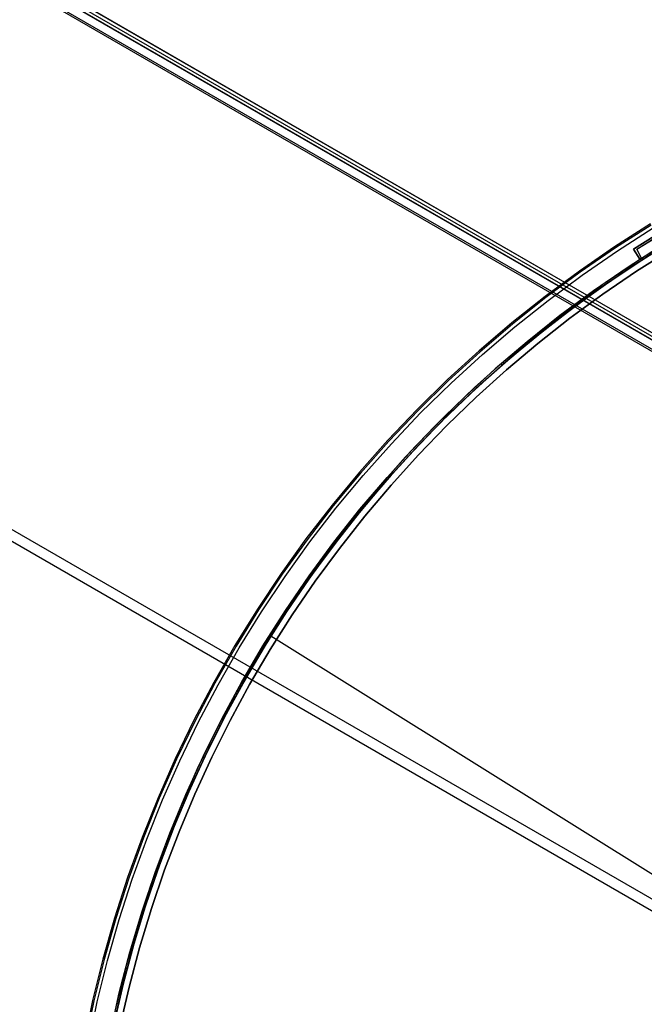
# Model space of a CAD drawing. Header units: millimetres. Extents: x 6239 to 7218, y -13987 to -13139.
# Tile 63 of 256: x 6570 to 6648, y -13424 to -13302. Entities that reach past the tile are written whole.
import ezdxf

# ---------------------------------------------------------------- set-up
doc = ezdxf.new("R2010")
doc.units = ezdxf.units.MM
doc.layers.add('color', color=7, linetype='Continuous')
doc.layers.add('luz', color=7, linetype='Continuous')

msp = doc.modelspace()

# ---------------------------------------------------------------- linework, layer by layer
at = {"color": 7, "true_color": 0xffffff}
for p, q in [((6299.93, -13139.65, 80.07), (6732.94, -13389.64, 80.07)), ((6300.13, -13139.31, 78.36), (6733.13, -13389.3, 78.36)), ((6300.13, -13139.31, 78.36), (6733.13, -13389.3, 78.36)), ((6733.15, -13389.28, 78.14), (6300.14, -13139.28, 78.14)), ((6732.25, -13390.83, 82.55), (6299.25, -13140.83, 82.55)), ((6299.73, -13139.99, 81.77), (6732.74, -13389.98, 81.77)), ((6299.73, -13139.99, 81.77), (6732.74, -13389.98, 81.77)), ((6299.75, -13139.96, 77.17), (6732.76, -13389.95, 77.17)), ((6299.75, -13139.96, 77.17), (6732.76, -13389.95, 77.17)), ((6732.14, -13391.02, 82.52), (6299.14, -13141.03, 82.52)), ((6732.14, -13391.02, 82.52), (6299.14, -13141.03, 82.52)), ((6269.79, -13191.85, 63.33), (6668.85, -13422.24, 63.33)), ((6269.17, -13192.92, 68.69), (6668.23, -13423.32, 68.69))]:
    msp.add_line(p, q, dxfattribs=at)
at = {"layer": 'color', "color": 254, "true_color": 0xcad1ee}
for p, q in [((6648.39, -13327, -11.46), (6643.94, -13329.84, -11.46)), ((6648.39, -13327, -35.8), (6643.94, -13329.84, -35.8)), ((6648.39, -13327, -35.8), (6643.94, -13329.84, -35.8)), ((6648.39, -13327, -11.46), (6643.94, -13329.84, -11.46)), ((6648.39, -13327, -23.63), (6643.94, -13329.84, -23.63)), ((6648.48, -13327.14, -10.91), (6644.03, -13329.98, -10.91)), ((6644.28, -13330.34, -10.54), (6648.71, -13327.51, -10.54)), ((6644.28, -13330.34, -10.54), (6648.71, -13327.51, -10.54)), ((6650.27, -13327.63, -34.1), (6646.27, -13330.13, -34.1)), ((6646.27, -13330.13, -30.6), (6650.27, -13327.63, -30.6)), ((6650.27, -13327.63, -34.1), (6646.27, -13330.13, -34.1)), ((6646.27, -13330.13, -32.35), (6650.27, -13327.63, -32.35)), ((6646.27, -13330.13, -30.6), (6650.27, -13327.63, -30.6)), ((6649.96, -13329.55, -35.8), (6645.6, -13332.34, -35.8)), ((6649.96, -13329.55, -35.8), (6645.6, -13332.34, -35.8)), ((6647.07, -13331.37, -34.1), (6651.04, -13328.9, -34.1)), ((6647.07, -13331.37, -34.1), (6651.04, -13328.9, -34.1)), ((6643.94, -13329.84, -11.46), (6639.59, -13332.83, -11.46)), ((6643.94, -13329.84, -35.8), (6639.59, -13332.83, -35.8)), ((6643.94, -13329.84, -35.8), (6639.59, -13332.83, -35.8)), ((6643.94, -13329.84, -11.46), (6639.59, -13332.83, -11.46)), ((6643.94, -13329.84, -23.63), (6639.59, -13332.83, -23.63)), ((6644.03, -13329.98, -10.91), (6639.69, -13332.97, -10.91)), ((6639.94, -13333.33, -10.54), (6644.28, -13330.34, -10.54)), ((6639.94, -13333.33, -10.54), (6644.28, -13330.34, -10.54)), ((6646.27, -13330.13, -34.1), (6646.27, -13330.13, -30.6)), ((6647.07, -13331.37, -30.6), (6646.27, -13330.13, -30.6)), ((6647.07, -13331.37, -34.1), (6646.27, -13330.13, -34.1)), ((6646.27, -13330.13, -32.35), (6647.07, -13331.37, -32.35)), ((6647.07, -13331.37, -34.1), (6646.27, -13330.13, -34.1)), ((6646.27, -13330.13, -34.1), (6646.27, -13330.13, -30.6)), ((6647.07, -13331.37, -30.6), (6646.27, -13330.13, -30.6)), ((6650.92, -13330.14, -11.27), (6646.65, -13332.84, -11.27)), ((6650.92, -13330.14, -30.6), (6646.65, -13332.84, -30.6)), ((6646.65, -13332.84, -20.93), (6650.92, -13330.14, -20.93)), ((6650.92, -13330.14, -30.6), (6646.65, -13332.84, -30.6)), ((6650.92, -13330.14, -11.27), (6646.65, -13332.84, -11.27)), ((6646.67, -13330.75, -34.1), (6646.67, -13330.75, -30.6)), ((6642.77, -13334.26, -30.6), (6647.07, -13331.37, -30.6)), ((6642.77, -13334.26, -33.2), (6647.07, -13331.37, -33.2)), ((6642.77, -13334.26, -30.6), (6647.07, -13331.37, -30.6)), ((6647.07, -13331.37, -30.6), (6647.07, -13331.37, -34.1)), ((6647.07, -13331.37, -30.6), (6647.07, -13331.37, -34.1)), ((6639.59, -13332.83, -11.46), (6635.34, -13335.97, -11.46)), ((6639.59, -13332.83, -35.8), (6635.34, -13335.97, -35.8)), ((6639.59, -13332.83, -35.8), (6635.34, -13335.97, -35.8)), ((6639.59, -13332.83, -11.46), (6635.34, -13335.97, -11.46)), ((6639.59, -13332.83, -23.63), (6635.34, -13335.97, -23.63)), ((6639.69, -13332.97, -10.91), (6635.44, -13336.11, -10.91)), ((6645.6, -13332.34, -35.8), (6641.33, -13335.27, -35.8)), ((6645.6, -13332.34, -35.8), (6641.33, -13335.27, -35.8)), ((6646.65, -13332.84, -11.27), (6642.48, -13335.69, -11.27)), ((6646.65, -13332.84, -30.6), (6642.48, -13335.69, -30.6)), ((6642.48, -13335.69, -20.93), (6646.65, -13332.84, -20.93)), ((6646.65, -13332.84, -30.6), (6642.48, -13335.69, -30.6)), ((6646.65, -13332.84, -11.27), (6642.48, -13335.69, -11.27)), ((6635.71, -13336.46, -10.54), (6639.94, -13333.33, -10.54)), ((6635.71, -13336.46, -10.54), (6639.94, -13333.33, -10.54)), ((6638.57, -13337.29, -30.6), (6642.77, -13334.26, -30.6)), ((6638.57, -13337.29, -33.2), (6642.77, -13334.26, -33.2)), ((6638.57, -13337.29, -30.6), (6642.77, -13334.26, -30.6)), ((6641.33, -13335.27, -35.8), (6637.17, -13338.35, -35.8)), ((6641.33, -13335.27, -35.8), (6637.17, -13338.35, -35.8)), ((6642.48, -13335.69, -11.27), (6638.4, -13338.67, -11.27)), ((6642.48, -13335.69, -30.6), (6638.4, -13338.67, -30.6)), ((6638.4, -13338.67, -20.93), (6642.48, -13335.69, -20.93)), ((6642.48, -13335.69, -30.6), (6638.4, -13338.67, -30.6)), ((6642.48, -13335.69, -11.27), (6638.4, -13338.67, -11.27)), ((6635.34, -13335.97, -11.46), (6631.21, -13339.26, -11.46)), ((6635.34, -13335.97, -35.8), (6631.21, -13339.26, -35.8)), ((6635.34, -13335.97, -35.8), (6631.21, -13339.26, -35.8)), ((6635.34, -13335.97, -11.46), (6631.21, -13339.26, -11.46)), ((6635.34, -13335.97, -23.63), (6631.21, -13339.26, -23.63)), ((6635.44, -13336.11, -10.91), (6631.31, -13339.39, -10.91)), ((6631.6, -13339.73, -10.54), (6635.71, -13336.46, -10.54)), ((6631.6, -13339.73, -10.54), (6635.71, -13336.46, -10.54)), ((6634.48, -13340.47, -30.6), (6638.57, -13337.29, -30.6)), ((6634.48, -13340.47, -33.2), (6638.57, -13337.29, -33.2)), ((6634.48, -13340.47, -30.6), (6638.57, -13337.29, -30.6)), ((6631.21, -13339.26, -11.46), (6627.19, -13342.69, -11.46)), ((6631.21, -13339.26, -35.8), (6627.19, -13342.69, -35.8)), ((6631.21, -13339.26, -35.8), (6627.19, -13342.69, -35.8)), ((6631.21, -13339.26, -11.46), (6627.19, -13342.69, -11.46)), ((6631.21, -13339.26, -23.63), (6627.19, -13342.69, -23.63)), ((6631.31, -13339.39, -10.91), (6627.3, -13342.81, -10.91)), ((6637.17, -13338.35, -35.8), (6633.12, -13341.58, -35.8)), ((6637.17, -13338.35, -35.8), (6633.12, -13341.58, -35.8)), ((6638.4, -13338.67, -11.27), (6634.43, -13341.79, -11.27)), ((6638.4, -13338.67, -30.6), (6634.43, -13341.79, -30.6)), ((6634.43, -13341.79, -20.93), (6638.4, -13338.67, -20.93)), ((6638.4, -13338.67, -30.6), (6634.43, -13341.79, -30.6)), ((6638.4, -13338.67, -11.27), (6634.43, -13341.79, -11.27)), ((6627.59, -13343.14, -10.54), (6631.6, -13339.73, -10.54)), ((6627.59, -13343.14, -10.54), (6631.6, -13339.73, -10.54)), ((6630.5, -13343.79, -30.6), (6634.48, -13340.47, -30.6)), ((6630.5, -13343.79, -33.2), (6634.48, -13340.47, -33.2)), ((6630.5, -13343.79, -30.6), (6634.48, -13340.47, -30.6)), ((6633.12, -13341.58, -35.8), (6629.18, -13344.94, -35.8)), ((6633.12, -13341.58, -35.8), (6629.18, -13344.94, -35.8)), ((6634.43, -13341.79, -11.27), (6630.57, -13345.05, -11.27)), ((6634.43, -13341.79, -30.6), (6630.57, -13345.05, -30.6)), ((6630.57, -13345.05, -20.93), (6634.43, -13341.79, -20.93)), ((6634.43, -13341.79, -30.6), (6630.57, -13345.05, -30.6)), ((6634.43, -13341.79, -11.27), (6630.57, -13345.05, -11.27)), ((6627.19, -13342.69, -11.46), (6623.29, -13346.25, -11.46)), ((6627.19, -13342.69, -35.8), (6623.29, -13346.25, -35.8)), ((6627.19, -13342.69, -35.8), (6623.29, -13346.25, -35.8)), ((6627.19, -13342.69, -11.46), (6623.29, -13346.25, -11.46)), ((6627.19, -13342.69, -23.63), (6623.29, -13346.25, -23.63)), ((6627.3, -13342.81, -10.91), (6623.41, -13346.37, -10.91)), ((6623.71, -13346.69, -10.54), (6627.59, -13343.14, -10.54)), ((6623.71, -13346.69, -10.54), (6627.59, -13343.14, -10.54)), ((6626.63, -13347.24, -30.6), (6630.5, -13343.79, -30.6)), ((6626.63, -13347.24, -33.2), (6630.5, -13343.79, -33.2)), ((6626.63, -13347.24, -30.6), (6630.5, -13343.79, -30.6)), ((6629.18, -13344.94, -35.8), (6625.36, -13348.43, -35.8)), ((6629.18, -13344.94, -35.8), (6625.36, -13348.43, -35.8)), ((6630.57, -13345.05, -11.27), (6626.82, -13348.43, -11.27)), ((6630.57, -13345.05, -30.6), (6626.82, -13348.43, -30.6)), ((6626.82, -13348.43, -20.93), (6630.57, -13345.05, -20.93)), ((6630.57, -13345.05, -30.6), (6626.82, -13348.43, -30.6)), ((6630.57, -13345.05, -11.27), (6626.82, -13348.43, -11.27)), ((6623.29, -13346.25, -11.46), (6619.52, -13349.95, -11.46)), ((6623.29, -13346.25, -35.8), (6619.52, -13349.95, -35.8)), ((6623.29, -13346.25, -35.8), (6619.52, -13349.95, -35.8)), ((6623.29, -13346.25, -11.46), (6619.52, -13349.95, -11.46)), ((6623.29, -13346.25, -23.63), (6619.52, -13349.95, -23.63)), ((6623.41, -13346.37, -10.91), (6619.64, -13350.07, -10.91)), ((6619.95, -13350.38, -10.54), (6623.71, -13346.69, -10.54)), ((6619.95, -13350.38, -10.54), (6623.71, -13346.69, -10.54)), ((6622.89, -13350.82, -30.6), (6626.63, -13347.24, -30.6)), ((6622.89, -13350.82, -33.2), (6626.63, -13347.24, -33.2)), ((6622.89, -13350.82, -30.6), (6626.63, -13347.24, -30.6)), ((6625.36, -13348.43, -35.8), (6621.66, -13352.06, -35.8)), ((6625.36, -13348.43, -35.8), (6621.66, -13352.06, -35.8)), ((6626.82, -13348.43, -11.27), (6623.19, -13351.94, -11.27)), ((6626.82, -13348.43, -30.6), (6623.19, -13351.94, -30.6)), ((6623.19, -13351.94, -20.93), (6626.82, -13348.43, -20.93)), ((6626.82, -13348.43, -30.6), (6623.19, -13351.94, -30.6)), ((6626.82, -13348.43, -11.27), (6623.19, -13351.94, -11.27)), ((6619.52, -13349.95, -11.46), (6615.88, -13353.77, -11.46)), ((6619.52, -13349.95, -35.8), (6615.88, -13353.77, -35.8)), ((6619.52, -13349.95, -35.8), (6615.88, -13353.77, -35.8)), ((6619.52, -13349.95, -11.46), (6615.88, -13353.77, -11.46)), ((6619.52, -13349.95, -23.63), (6615.88, -13353.77, -23.63)), ((6619.64, -13350.07, -10.91), (6616, -13353.89, -10.91)), ((6616.33, -13354.19, -10.54), (6619.95, -13350.38, -10.54)), ((6616.33, -13354.19, -10.54), (6619.95, -13350.38, -10.54)), ((6619.27, -13354.53, -30.6), (6622.89, -13350.82, -30.6)), ((6619.27, -13354.53, -33.2), (6622.89, -13350.82, -33.2)), ((6619.27, -13354.53, -30.6), (6622.89, -13350.82, -30.6)), ((6621.66, -13352.06, -35.8), (6618.09, -13355.81, -35.8)), ((6621.66, -13352.06, -35.8), (6618.09, -13355.81, -35.8)), ((6623.19, -13351.94, -11.27), (6619.67, -13355.57, -11.27)), ((6623.19, -13351.94, -30.6), (6619.67, -13355.57, -30.6)), ((6619.67, -13355.57, -20.93), (6623.19, -13351.94, -20.93)), ((6623.19, -13351.94, -30.6), (6619.67, -13355.57, -30.6)), ((6623.19, -13351.94, -11.27), (6619.67, -13355.57, -11.27)), ((6615.88, -13353.77, -11.46), (6612.37, -13357.72, -11.46)), ((6615.88, -13353.77, -35.8), (6612.37, -13357.72, -35.8)), ((6615.88, -13353.77, -35.8), (6612.37, -13357.72, -35.8)), ((6615.88, -13353.77, -11.46), (6612.37, -13357.72, -11.46)), ((6615.88, -13353.77, -23.63), (6612.37, -13357.72, -23.63)), ((6616, -13353.89, -10.91), (6612.5, -13357.83, -10.91)), ((6612.83, -13358.12, -10.54), (6616.33, -13354.19, -10.54)), ((6612.83, -13358.12, -10.54), (6616.33, -13354.19, -10.54)), ((6615.79, -13358.36, -30.6), (6619.27, -13354.53, -30.6)), ((6615.79, -13358.36, -33.2), (6619.27, -13354.53, -33.2)), ((6615.79, -13358.36, -30.6), (6619.27, -13354.53, -30.6)), ((6618.09, -13355.81, -35.8), (6614.65, -13359.68, -35.8)), ((6618.09, -13355.81, -35.8), (6614.65, -13359.68, -35.8)), ((6619.67, -13355.57, -11.27), (6616.29, -13359.31, -11.27)), ((6619.67, -13355.57, -30.6), (6616.29, -13359.31, -30.6)), ((6616.29, -13359.31, -20.93), (6619.67, -13355.57, -20.93)), ((6619.67, -13355.57, -30.6), (6616.29, -13359.31, -30.6)), ((6619.67, -13355.57, -11.27), (6616.29, -13359.31, -11.27)), ((6612.37, -13357.72, -11.46), (6609, -13361.79, -11.46)), ((6612.37, -13357.72, -35.8), (6609, -13361.79, -35.8)), ((6612.37, -13357.72, -35.8), (6609, -13361.79, -35.8)), ((6612.37, -13357.72, -11.46), (6609, -13361.79, -11.46)), ((6612.37, -13357.72, -23.63), (6609, -13361.79, -23.63)), ((6612.5, -13357.83, -10.91), (6609.13, -13361.89, -10.91)), ((6609.48, -13362.17, -10.54), (6612.83, -13358.12, -10.54)), ((6609.48, -13362.17, -10.54), (6612.83, -13358.12, -10.54)), ((6612.43, -13362.31, -30.6), (6615.79, -13358.36, -30.6)), ((6612.43, -13362.31, -33.2), (6615.79, -13358.36, -33.2)), ((6612.43, -13362.31, -30.6), (6615.79, -13358.36, -30.6)), ((6614.65, -13359.68, -35.8), (6611.34, -13363.66, -35.8)), ((6614.65, -13359.68, -35.8), (6611.34, -13363.66, -35.8)), ((6616.29, -13359.31, -11.27), (6613.03, -13363.17, -11.27)), ((6616.29, -13359.31, -30.6), (6613.03, -13363.17, -30.6)), ((6613.03, -13363.17, -20.93), (6616.29, -13359.31, -20.93)), ((6616.29, -13359.31, -30.6), (6613.03, -13363.17, -30.6)), ((6616.29, -13359.31, -11.27), (6613.03, -13363.17, -11.27)), ((6609, -13361.79, -11.46), (6605.77, -13365.97, -11.46)), ((6609, -13361.79, -35.8), (6605.77, -13365.97, -35.8)), ((6609, -13361.79, -35.8), (6605.77, -13365.97, -35.8)), ((6609, -13361.79, -11.46), (6605.77, -13365.97, -11.46)), ((6609, -13361.79, -23.63), (6605.77, -13365.97, -23.63)), ((6609.13, -13361.89, -10.91), (6605.91, -13366.07, -10.91)), ((6606.26, -13366.33, -10.54), (6609.48, -13362.17, -10.54)), ((6606.26, -13366.33, -10.54), (6609.48, -13362.17, -10.54)), ((6609.22, -13366.38, -30.6), (6612.43, -13362.31, -30.6)), ((6609.22, -13366.38, -33.2), (6612.43, -13362.31, -33.2)), ((6609.22, -13366.38, -30.6), (6612.43, -13362.31, -30.6)), ((6611.34, -13363.66, -35.8), (6608.18, -13367.76, -35.8)), ((6611.34, -13363.66, -35.8), (6608.18, -13367.76, -35.8)), ((6613.03, -13363.17, -11.27), (6609.9, -13367.14, -11.27)), ((6613.03, -13363.17, -30.6), (6609.9, -13367.14, -30.6)), ((6609.9, -13367.14, -20.93), (6613.03, -13363.17, -20.93)), ((6613.03, -13363.17, -30.6), (6609.9, -13367.14, -30.6)), ((6613.03, -13363.17, -11.27), (6609.9, -13367.14, -11.27)), ((6605.77, -13365.97, -11.46), (6602.69, -13370.26, -11.46)), ((6605.77, -13365.97, -35.8), (6602.69, -13370.26, -35.8)), ((6605.77, -13365.97, -35.8), (6602.69, -13370.26, -35.8)), ((6605.77, -13365.97, -11.46), (6602.69, -13370.26, -11.46)), ((6605.77, -13365.97, -23.63), (6602.69, -13370.26, -23.63)), ((6605.91, -13366.07, -10.91), (6602.83, -13370.35, -10.91)), ((6603.19, -13370.61, -10.54), (6606.26, -13366.33, -10.54)), ((6603.19, -13370.61, -10.54), (6606.26, -13366.33, -10.54)), ((6606.15, -13370.55, -30.6), (6609.22, -13366.38, -30.6)), ((6606.15, -13370.55, -33.2), (6609.22, -13366.38, -33.2)), ((6606.15, -13370.55, -30.6), (6609.22, -13366.38, -30.6)), ((6609.9, -13367.14, -11.27), (6606.91, -13371.21, -11.27)), ((6609.9, -13367.14, -30.6), (6606.91, -13371.21, -30.6)), ((6606.91, -13371.21, -20.93), (6609.9, -13367.14, -20.93)), ((6609.9, -13367.14, -30.6), (6606.91, -13371.21, -30.6)), ((6609.9, -13367.14, -11.27), (6606.91, -13371.21, -11.27)), ((6608.18, -13367.76, -35.8), (6605.16, -13371.97, -35.8)), ((6608.18, -13367.76, -35.8), (6605.16, -13371.97, -35.8)), ((6602.69, -13370.26, -11.46), (6599.76, -13374.65, -11.46)), ((6602.69, -13370.26, -35.8), (6599.76, -13374.65, -35.8)), ((6602.69, -13370.26, -35.8), (6599.76, -13374.65, -35.8)), ((6602.69, -13370.26, -11.46), (6599.76, -13374.65, -11.46)), ((6602.69, -13370.26, -23.63), (6599.76, -13374.65, -23.63)), ((6602.83, -13370.35, -10.91), (6599.9, -13374.74, -10.91)), ((6600.27, -13374.98, -10.54), (6603.19, -13370.61, -10.54)), ((6600.27, -13374.98, -10.54), (6603.19, -13370.61, -10.54)), ((6603.23, -13374.83, -30.6), (6606.15, -13370.55, -30.6)), ((6603.23, -13374.83, -33.2), (6606.15, -13370.55, -33.2)), ((6603.23, -13374.83, -30.6), (6606.15, -13370.55, -30.6)), ((6605.16, -13371.97, -35.8), (6602.28, -13376.28, -35.8)), ((6605.16, -13371.97, -35.8), (6602.28, -13376.28, -35.8)), ((6606.91, -13371.21, -11.27), (6604.06, -13375.38, -11.27)), ((6606.91, -13371.21, -30.6), (6604.06, -13375.38, -30.6)), ((6604.06, -13375.38, -20.93), (6606.91, -13371.21, -20.93)), ((6606.91, -13371.21, -30.6), (6604.06, -13375.38, -30.6)), ((6606.91, -13371.21, -11.27), (6604.06, -13375.38, -11.27)), ((6599.76, -13374.65, -11.46), (6596.98, -13379.15, -11.46)), ((6599.76, -13374.65, -35.8), (6596.98, -13379.15, -35.8)), ((6599.76, -13374.65, -35.8), (6596.98, -13379.15, -35.8)), ((6599.76, -13374.65, -11.46), (6596.98, -13379.15, -11.46)), ((6599.76, -13374.65, -23.63), (6596.98, -13379.15, -23.63)), ((6599.9, -13374.74, -10.91), (6597.12, -13379.23, -10.91)), ((6597.5, -13379.46, -10.54), (6600.27, -13374.98, -10.54)), ((6597.5, -13379.46, -10.54), (6600.27, -13374.98, -10.54)), ((6600.45, -13379.2, -30.6), (6603.23, -13374.83, -30.6)), ((6600.45, -13379.2, -33.2), (6603.23, -13374.83, -33.2)), ((6600.45, -13379.2, -30.6), (6603.23, -13374.83, -30.6)), ((6604.06, -13375.38, -11.27), (6601.35, -13379.64, -11.27)), ((6604.06, -13375.38, -30.6), (6601.35, -13379.64, -30.6)), ((6601.35, -13379.64, -20.93), (6604.06, -13375.38, -20.93)), ((6604.06, -13375.38, -30.6), (6601.35, -13379.64, -30.6)), ((6604.06, -13375.38, -11.27), (6601.35, -13379.64, -11.27)), ((6602.28, -13376.28, -35.8), (6599.56, -13380.68, -35.8)), ((6602.28, -13376.28, -35.8), (6599.56, -13380.68, -35.8)), ((6596.98, -13379.15, -11.46), (6594.36, -13383.73, -11.46)), ((6596.98, -13379.15, -35.8), (6594.36, -13383.73, -35.8)), ((6596.98, -13379.15, -35.8), (6594.36, -13383.73, -35.8)), ((6596.98, -13379.15, -11.46), (6594.36, -13383.73, -11.46)), ((6596.98, -13379.15, -23.63), (6594.36, -13383.73, -23.63)), ((6597.12, -13379.23, -10.91), (6594.51, -13383.81, -10.91)), ((6594.89, -13384.02, -10.54), (6597.5, -13379.46, -10.54)), ((6594.89, -13384.02, -10.54), (6597.5, -13379.46, -10.54)), ((6597.83, -13383.67, -30.6), (6600.45, -13379.2, -30.6)), ((6597.83, -13383.67, -33.2), (6600.45, -13379.2, -33.2)), ((6597.83, -13383.67, -30.6), (6600.45, -13379.2, -30.6)), ((6599.56, -13380.68, -35.8), (6596.99, -13385.18, -35.8)), ((6599.56, -13380.68, -35.8), (6596.99, -13385.18, -35.8)), ((6601.35, -13379.64, -11.27), (6598.79, -13384, -11.27)), ((6601.35, -13379.64, -30.6), (6598.79, -13384, -30.6)), ((6598.79, -13384, -20.93), (6601.35, -13379.64, -20.93)), ((6601.35, -13379.64, -30.6), (6598.79, -13384, -30.6)), ((6601.35, -13379.64, -11.27), (6598.79, -13384, -11.27)), ((6594.36, -13383.73, -11.46), (6591.9, -13388.4, -11.46)), ((6594.36, -13383.73, -35.8), (6591.9, -13388.4, -35.8)), ((6594.36, -13383.73, -35.8), (6591.9, -13388.4, -35.8)), ((6594.36, -13383.73, -11.46), (6591.9, -13388.4, -11.46)), ((6594.36, -13383.73, -23.63), (6591.9, -13388.4, -23.63)), ((6594.51, -13383.81, -10.91), (6592.05, -13388.48, -10.91)), ((6592.44, -13388.68, -10.54), (6594.89, -13384.02, -10.54)), ((6592.44, -13388.68, -10.54), (6594.89, -13384.02, -10.54)), ((6595.36, -13388.23, -30.6), (6597.83, -13383.67, -30.6)), ((6595.36, -13388.23, -33.2), (6597.83, -13383.67, -33.2)), ((6595.36, -13388.23, -30.6), (6597.83, -13383.67, -30.6)), ((6598.79, -13384, -11.27), (6596.38, -13388.43, -11.27)), ((6598.79, -13384, -30.6), (6596.38, -13388.43, -30.6)), ((6596.38, -13388.43, -20.93), (6598.79, -13384, -20.93)), ((6598.79, -13384, -30.6), (6596.38, -13388.43, -30.6)), ((6598.79, -13384, -11.27), (6596.38, -13388.43, -11.27)), ((6596.99, -13385.18, -35.8), (6594.58, -13389.76, -35.8)), ((6596.99, -13385.18, -35.8), (6594.58, -13389.76, -35.8)), ((6591.9, -13388.4, -11.46), (6589.6, -13393.16, -11.46)), ((6591.9, -13388.4, -35.8), (6589.6, -13393.16, -35.8)), ((6591.9, -13388.4, -35.8), (6589.6, -13393.16, -35.8)), ((6591.9, -13388.4, -11.46), (6589.6, -13393.16, -11.46)), ((6591.9, -13388.4, -23.63), (6589.6, -13393.16, -23.63)), ((6592.05, -13388.48, -10.91), (6589.75, -13393.23, -10.91)), ((6590.15, -13393.42, -10.54), (6592.44, -13388.68, -10.54)), ((6590.15, -13393.42, -10.54), (6592.44, -13388.68, -10.54)), ((6593.05, -13392.87, -30.6), (6595.36, -13388.23, -30.6)), ((6593.05, -13392.87, -33.2), (6595.36, -13388.23, -33.2)), ((6593.05, -13392.87, -30.6), (6595.36, -13388.23, -30.6)), ((6596.38, -13388.43, -11.27), (6594.12, -13392.95, -11.27)), ((6596.38, -13388.43, -30.6), (6594.12, -13392.95, -30.6)), ((6594.12, -13392.95, -20.93), (6596.38, -13388.43, -20.93)), ((6596.38, -13388.43, -30.6), (6594.12, -13392.95, -30.6)), ((6596.38, -13388.43, -11.27), (6594.12, -13392.95, -11.27)), ((6594.58, -13389.76, -35.8), (6592.32, -13394.42, -35.8)), ((6594.58, -13389.76, -35.8), (6592.32, -13394.42, -35.8)), ((6590.91, -13397.58, -30.6), (6593.05, -13392.87, -30.6)), ((6590.91, -13397.58, -33.2), (6593.05, -13392.87, -33.2)), ((6590.91, -13397.58, -30.6), (6593.05, -13392.87, -30.6)), ((6594.12, -13392.95, -11.27), (6592.01, -13397.54, -11.27)), ((6594.12, -13392.95, -30.6), (6592.01, -13397.54, -30.6)), ((6592.01, -13397.54, -20.93), (6594.12, -13392.95, -20.93)), ((6594.12, -13392.95, -30.6), (6592.01, -13397.54, -30.6)), ((6594.12, -13392.95, -11.27), (6592.01, -13397.54, -11.27)), ((6589.6, -13393.16, -11.46), (6587.47, -13397.99, -11.46)), ((6589.6, -13393.16, -35.8), (6587.47, -13397.99, -35.8)), ((6589.6, -13393.16, -35.8), (6587.47, -13397.99, -35.8)), ((6589.6, -13393.16, -11.46), (6587.47, -13397.99, -11.46)), ((6589.6, -13393.16, -23.63), (6587.47, -13397.99, -23.63)), ((6589.75, -13393.23, -10.91), (6587.62, -13398.06, -10.91)), ((6588.03, -13398.23, -10.54), (6590.15, -13393.42, -10.54)), ((6588.03, -13398.23, -10.54), (6590.15, -13393.42, -10.54)), ((6592.32, -13394.42, -35.8), (6590.23, -13399.16, -35.8)), ((6592.32, -13394.42, -35.8), (6590.23, -13399.16, -35.8)), ((6588.92, -13402.37, -30.6), (6590.91, -13397.58, -30.6)), ((6588.92, -13402.37, -33.2), (6590.91, -13397.58, -33.2)), ((6588.92, -13402.37, -30.6), (6590.91, -13397.58, -30.6)), ((6592.01, -13397.54, -11.27), (6590.07, -13402.2, -11.27)), ((6592.01, -13397.54, -30.6), (6590.07, -13402.2, -30.6)), ((6590.07, -13402.2, -20.93), (6592.01, -13397.54, -20.93)), ((6592.01, -13397.54, -30.6), (6590.07, -13402.2, -30.6)), ((6592.01, -13397.54, -11.27), (6590.07, -13402.2, -11.27)), ((6587.47, -13397.99, -11.46), (6585.5, -13402.89, -11.46)), ((6587.47, -13397.99, -35.8), (6585.5, -13402.89, -35.8)), ((6587.47, -13397.99, -35.8), (6585.5, -13402.89, -35.8)), ((6587.47, -13397.99, -11.46), (6585.5, -13402.89, -11.46)), ((6587.47, -13397.99, -23.63), (6585.5, -13402.89, -23.63)), ((6587.62, -13398.06, -10.91), (6585.66, -13402.95, -10.91)), ((6586.07, -13403.11, -10.54), (6588.03, -13398.23, -10.54)), ((6586.07, -13403.11, -10.54), (6588.03, -13398.23, -10.54)), ((6590.23, -13399.16, -35.8), (6588.31, -13403.96, -35.8)), ((6590.23, -13399.16, -35.8), (6588.31, -13403.96, -35.8)), ((6587.11, -13407.22, -30.6), (6588.92, -13402.37, -30.6)), ((6587.11, -13407.22, -33.2), (6588.92, -13402.37, -33.2)), ((6587.11, -13407.22, -30.6), (6588.92, -13402.37, -30.6)), ((6590.07, -13402.2, -11.27), (6588.28, -13406.92, -11.27)), ((6590.07, -13402.2, -30.6), (6588.28, -13406.92, -30.6)), ((6588.28, -13406.92, -20.93), (6590.07, -13402.2, -20.93)), ((6590.07, -13402.2, -30.6), (6588.28, -13406.92, -30.6)), ((6590.07, -13402.2, -11.27), (6588.28, -13406.92, -11.27)), ((6585.5, -13402.89, -11.46), (6583.71, -13407.86, -11.46)), ((6585.5, -13402.89, -35.8), (6583.71, -13407.86, -35.8)), ((6585.5, -13402.89, -35.8), (6583.71, -13407.86, -35.8)), ((6585.5, -13402.89, -11.46), (6583.71, -13407.86, -11.46)), ((6585.5, -13402.89, -23.63), (6583.71, -13407.86, -23.63)), ((6585.66, -13402.95, -10.91), (6583.86, -13407.92, -10.91)), ((6584.28, -13408.06, -10.54), (6586.07, -13403.11, -10.54)), ((6584.28, -13408.06, -10.54), (6586.07, -13403.11, -10.54)), ((6588.31, -13403.96, -35.8), (6586.55, -13408.83, -35.8)), ((6588.31, -13403.96, -35.8), (6586.55, -13408.83, -35.8)), ((6585.46, -13412.13, -30.6), (6587.11, -13407.22, -30.6)), ((6585.46, -13412.13, -33.2), (6587.11, -13407.22, -33.2)), ((6585.46, -13412.13, -30.6), (6587.11, -13407.22, -30.6)), ((6588.28, -13406.92, -11.27), (6586.65, -13411.71, -11.27)), ((6588.28, -13406.92, -30.6), (6586.65, -13411.71, -30.6)), ((6586.65, -13411.71, -20.93), (6588.28, -13406.92, -20.93)), ((6588.28, -13406.92, -30.6), (6586.65, -13411.71, -30.6)), ((6588.28, -13406.92, -11.27), (6586.65, -13411.71, -11.27)), ((6583.71, -13407.86, -11.46), (6582.09, -13412.89, -11.46)), ((6583.71, -13407.86, -35.8), (6582.09, -13412.89, -35.8)), ((6583.71, -13407.86, -35.8), (6582.09, -13412.89, -35.8)), ((6583.71, -13407.86, -11.46), (6582.09, -13412.89, -11.46)), ((6583.71, -13407.86, -23.63), (6582.09, -13412.89, -23.63)), ((6583.86, -13407.92, -10.91), (6582.24, -13412.94, -10.91)), ((6582.67, -13413.06, -10.54), (6584.28, -13408.06, -10.54)), ((6582.67, -13413.06, -10.54), (6584.28, -13408.06, -10.54)), ((6586.55, -13408.83, -35.8), (6584.96, -13413.76, -35.8)), ((6586.55, -13408.83, -35.8), (6584.96, -13413.76, -35.8)), ((6583.98, -13417.1, -30.6), (6585.46, -13412.13, -30.6)), ((6583.98, -13417.1, -33.2), (6585.46, -13412.13, -33.2)), ((6583.98, -13417.1, -30.6), (6585.46, -13412.13, -30.6)), ((6586.65, -13411.71, -11.27), (6585.18, -13416.54, -11.27)), ((6586.65, -13411.71, -30.6), (6585.18, -13416.54, -30.6)), ((6585.18, -13416.54, -20.93), (6586.65, -13411.71, -20.93)), ((6586.65, -13411.71, -30.6), (6585.18, -13416.54, -30.6)), ((6586.65, -13411.71, -11.27), (6585.18, -13416.54, -11.27)), ((6582.09, -13412.89, -11.46), (6580.64, -13417.97, -11.46)), ((6582.09, -13412.89, -35.8), (6580.64, -13417.97, -35.8)), ((6582.09, -13412.89, -35.8), (6580.64, -13417.97, -35.8)), ((6582.09, -13412.89, -11.46), (6580.64, -13417.97, -11.46)), ((6582.09, -13412.89, -23.63), (6580.64, -13417.97, -23.63)), ((6582.24, -13412.94, -10.91), (6580.8, -13418.01, -10.91)), ((6581.22, -13418.12, -10.54), (6582.67, -13413.06, -10.54)), ((6581.22, -13418.12, -10.54), (6582.67, -13413.06, -10.54)), ((6584.96, -13413.76, -35.8), (6583.54, -13418.74, -35.8)), ((6584.96, -13413.76, -35.8), (6583.54, -13418.74, -35.8)), ((6582.68, -13422.12, -30.6), (6583.98, -13417.1, -30.6)), ((6582.68, -13422.12, -33.2), (6583.98, -13417.1, -33.2)), ((6582.68, -13422.12, -30.6), (6583.98, -13417.1, -30.6)), ((6585.18, -13416.54, -11.27), (6583.88, -13421.42, -11.27)), ((6585.18, -13416.54, -30.6), (6583.88, -13421.42, -30.6)), ((6583.88, -13421.42, -20.93), (6585.18, -13416.54, -20.93)), ((6585.18, -13416.54, -30.6), (6583.88, -13421.42, -30.6)), ((6585.18, -13416.54, -11.27), (6583.88, -13421.42, -11.27)), ((6580.64, -13417.97, -11.46), (6579.37, -13423.09, -11.46)), ((6580.64, -13417.97, -35.8), (6579.37, -13423.09, -35.8)), ((6580.64, -13417.97, -35.8), (6579.37, -13423.09, -35.8)), ((6580.64, -13417.97, -11.46), (6579.37, -13423.09, -11.46)), ((6580.64, -13417.97, -23.63), (6579.37, -13423.09, -23.63)), ((6580.8, -13418.01, -10.91), (6579.53, -13423.13, -10.91)), ((6579.96, -13423.23, -10.54), (6581.22, -13418.12, -10.54)), ((6579.96, -13423.23, -10.54), (6581.22, -13418.12, -10.54)), ((6583.54, -13418.74, -35.8), (6582.29, -13423.77, -35.8)), ((6583.54, -13418.74, -35.8), (6582.29, -13423.77, -35.8)), ((6581.55, -13427.17, -30.6), (6582.68, -13422.12, -30.6)), ((6581.55, -13427.17, -33.2), (6582.68, -13422.12, -33.2)), ((6581.55, -13427.17, -30.6), (6582.68, -13422.12, -30.6)), ((6583.88, -13421.42, -11.27), (6582.74, -13426.34, -11.27)), ((6583.88, -13421.42, -30.6), (6582.74, -13426.34, -30.6)), ((6582.74, -13426.34, -20.93), (6583.88, -13421.42, -20.93)), ((6583.88, -13421.42, -30.6), (6582.74, -13426.34, -30.6)), ((6583.88, -13421.42, -11.27), (6582.74, -13426.34, -11.27)), ((6579.37, -13423.09, -11.46), (6578.27, -13428.26, -11.46)), ((6579.37, -13423.09, -35.8), (6578.27, -13428.26, -35.8)), ((6579.37, -13423.09, -35.8), (6578.27, -13428.26, -35.8)), ((6579.37, -13423.09, -11.46), (6578.27, -13428.26, -11.46)), ((6579.37, -13423.09, -23.63), (6578.27, -13428.26, -23.63)), ((6579.53, -13423.13, -10.91), (6578.43, -13428.29, -10.91)), ((6578.87, -13428.38, -10.54), (6579.96, -13423.23, -10.54)), ((6578.87, -13428.38, -10.54), (6579.96, -13423.23, -10.54))]:
    msp.add_line(p, q, dxfattribs=at)
at = {"layer": 'luz', "color": 254, "true_color": 0xcad1ee}
for p, q in [((6646.67, -13330.14, -34.05), (6650.93, -13327.51, -34.05)), ((6646.67, -13330.14, -33.3), (6650.93, -13327.51, -33.3)), ((6646.67, -13330.14, -32.55), (6649.71, -13328.24, -32.55)), ((6646.08, -13332.26, -31.05), (6650.36, -13329.54, -31.05)), ((6650.36, -13329.54, -31.8), (6646.08, -13332.26, -31.8)), ((6650.36, -13329.54, -32.55), (6647.36, -13331.43, -32.55)), ((6646.67, -13330.14, -34.05), (6646.67, -13330.14, -32.55)), ((6647.36, -13331.43, -32.55), (6646.67, -13330.14, -32.55)), ((6647.36, -13331.43, -34.05), (6646.67, -13330.14, -34.05)), ((6646.67, -13330.14, -33.3), (6647.36, -13331.43, -33.3)), ((6647.01, -13330.79, -34.05), (6647.01, -13330.79, -32.55)), ((6647.36, -13331.43, -32.55), (6643.09, -13334.28, -32.55)), ((6643.09, -13334.28, -32.55), (6647.36, -13331.43, -32.55)), ((6643.14, -13334.25, -34.05), (6647.36, -13331.43, -34.05)), ((6643.14, -13334.25, -33.3), (6647.36, -13331.43, -33.3)), ((6647.36, -13331.43, -34.05), (6647.36, -13331.43, -32.55)), ((6641.89, -13335.12, -31.05), (6646.08, -13332.26, -31.05)), ((6646.08, -13332.26, -31.8), (6641.89, -13335.12, -31.8)), ((6643.09, -13334.28, -32.55), (6638.92, -13337.28, -32.55)), ((6638.92, -13337.28, -32.55), (6643.09, -13334.28, -32.55)), ((6639.02, -13337.21, -34.05), (6643.14, -13334.25, -34.05)), ((6639.02, -13337.21, -33.3), (6643.14, -13334.25, -33.3)), ((6637.81, -13338.12, -31.05), (6641.89, -13335.12, -31.05)), ((6641.89, -13335.12, -31.8), (6637.81, -13338.12, -31.8)), ((6633.82, -13341.26, -31.05), (6637.81, -13338.12, -31.05)), ((6637.81, -13338.12, -31.8), (6633.82, -13341.26, -31.8)), ((6638.92, -13337.28, -32.55), (6634.86, -13340.42, -32.55)), ((6634.86, -13340.42, -32.55), (6638.92, -13337.28, -32.55)), ((6635.01, -13340.3, -34.05), (6639.02, -13337.21, -34.05)), ((6635.01, -13340.3, -33.3), (6639.02, -13337.21, -33.3)), ((6634.86, -13340.42, -32.55), (6630.91, -13343.69, -32.55)), ((6630.91, -13343.69, -32.55), (6634.86, -13340.42, -32.55)), ((6631.1, -13343.53, -34.05), (6635.01, -13340.3, -34.05)), ((6631.1, -13343.53, -33.3), (6635.01, -13340.3, -33.3)), ((6629.95, -13344.53, -31.05), (6633.82, -13341.26, -31.05)), ((6633.82, -13341.26, -31.8), (6629.95, -13344.53, -31.8)), ((6630.91, -13343.69, -32.55), (6627.08, -13347.1, -32.55)), ((6627.08, -13347.1, -32.55), (6630.91, -13343.69, -32.55)), ((6627.3, -13346.89, -34.05), (6631.1, -13343.53, -34.05)), ((6627.3, -13346.89, -33.3), (6631.1, -13343.53, -33.3)), ((6626.19, -13347.93, -31.05), (6629.95, -13344.53, -31.05)), ((6629.95, -13344.53, -31.8), (6626.19, -13347.93, -31.8)), ((6622.54, -13351.45, -31.05), (6626.19, -13347.93, -31.05)), ((6626.19, -13347.93, -31.8), (6622.54, -13351.45, -31.8)), ((6627.08, -13347.1, -32.55), (6623.36, -13350.64, -32.55)), ((6623.36, -13350.64, -32.55), (6627.08, -13347.1, -32.55)), ((6623.62, -13350.38, -34.05), (6627.3, -13346.89, -34.05)), ((6623.62, -13350.38, -33.3), (6627.3, -13346.89, -33.3)), ((6619.02, -13355.1, -31.05), (6622.54, -13351.45, -31.05)), ((6622.54, -13351.45, -31.8), (6619.02, -13355.1, -31.8)), ((6623.36, -13350.64, -32.55), (6619.77, -13354.3, -32.55)), ((6619.77, -13354.3, -32.55), (6623.36, -13350.64, -32.55)), ((6620.06, -13353.99, -34.05), (6623.62, -13350.38, -34.05)), ((6620.06, -13353.99, -33.3), (6623.62, -13350.38, -33.3)), ((6616.62, -13357.72, -34.05), (6620.06, -13353.99, -34.05)), ((6616.62, -13357.72, -33.3), (6620.06, -13353.99, -33.3)), ((6615.62, -13358.86, -31.05), (6619.02, -13355.1, -31.05)), ((6619.02, -13355.1, -31.8), (6615.62, -13358.86, -31.8)), ((6619.77, -13354.3, -32.55), (6616.3, -13358.08, -32.55)), ((6616.3, -13358.08, -32.55), (6619.77, -13354.3, -32.55)), ((6612.35, -13362.74, -31.05), (6615.62, -13358.86, -31.05)), ((6615.62, -13358.86, -31.8), (6612.35, -13362.74, -31.8)), ((6616.3, -13358.08, -32.55), (6612.97, -13361.98, -32.55)), ((6612.97, -13361.98, -32.55), (6616.3, -13358.08, -32.55)), ((6613.32, -13361.56, -34.05), (6616.62, -13357.72, -34.05)), ((6613.32, -13361.56, -33.3), (6616.62, -13357.72, -33.3)), ((6612.97, -13361.98, -32.55), (6609.77, -13366, -32.55)), ((6609.77, -13366, -32.55), (6612.97, -13361.98, -32.55)), ((6610.14, -13365.51, -34.05), (6613.32, -13361.56, -34.05)), ((6610.14, -13365.51, -33.3), (6613.32, -13361.56, -33.3)), ((6609.21, -13366.72, -31.05), (6612.35, -13362.74, -31.05)), ((6612.35, -13362.74, -31.8), (6609.21, -13366.72, -31.8)), ((6609.77, -13366, -32.55), (6606.71, -13370.12, -32.55)), ((6606.71, -13370.12, -32.55), (6609.77, -13366, -32.55)), ((6607.1, -13369.57, -34.05), (6610.14, -13365.51, -34.05)), ((6607.1, -13369.57, -33.3), (6610.14, -13365.51, -33.3)), ((6606.21, -13370.81, -31.05), (6609.21, -13366.72, -31.05)), ((6609.21, -13366.72, -31.8), (6606.21, -13370.81, -31.8)), ((6604.2, -13373.73, -34.05), (6607.1, -13369.57, -34.05)), ((6604.2, -13373.73, -33.3), (6607.1, -13369.57, -33.3)), ((6603.35, -13375, -31.05), (6606.21, -13370.81, -31.05)), ((6606.21, -13370.81, -31.8), (6603.35, -13375, -31.8)), ((6606.71, -13370.12, -32.55), (6603.79, -13374.34, -32.55)), ((6603.79, -13374.34, -32.55), (6606.71, -13370.12, -32.55)), ((6603.79, -13374.34, -32.55), (6601.02, -13378.66, -32.55)), ((6601.02, -13378.66, -32.55), (6603.79, -13374.34, -32.55)), ((6601.44, -13377.98, -34.05), (6604.2, -13373.73, -34.05)), ((6601.44, -13377.98, -33.3), (6604.2, -13373.73, -33.3)), ((6600.64, -13379.28, -31.05), (6603.35, -13375, -31.05)), ((6603.35, -13375, -31.8), (6600.64, -13379.28, -31.8)), ((6598.82, -13382.33, -34.05), (6601.44, -13377.98, -34.05)), ((6598.82, -13382.33, -33.3), (6601.44, -13377.98, -33.3)), ((6601.44, -13377.98, -34.05), (6855.52, -13536.74, -34.05)), ((6601.44, -13377.98, -32.55), (6601.44, -13377.98, -34.05)), ((6601.44, -13377.98, -32.55), (6855.52, -13536.74, -32.55)), ((6598.07, -13383.65, -31.05), (6600.64, -13379.28, -31.05)), ((6600.64, -13379.28, -31.8), (6598.07, -13383.65, -31.8)), ((6601.02, -13378.66, -32.55), (6598.4, -13383.07, -32.55)), ((6598.4, -13383.07, -32.55), (6601.02, -13378.66, -32.55)), ((6598.4, -13383.07, -32.55), (6595.93, -13387.57, -32.55)), ((6595.93, -13387.57, -32.55), (6598.4, -13383.07, -32.55)), ((6596.36, -13386.76, -34.05), (6598.82, -13382.33, -34.05)), ((6596.36, -13386.76, -33.3), (6598.82, -13382.33, -33.3)), ((6595.65, -13388.11, -31.05), (6598.07, -13383.65, -31.05)), ((6598.07, -13383.65, -31.8), (6595.65, -13388.11, -31.8)), ((6594.05, -13391.27, -34.05), (6596.36, -13386.76, -34.05)), ((6594.05, -13391.27, -33.3), (6596.36, -13386.76, -33.3)), ((6593.38, -13392.64, -31.05), (6595.65, -13388.11, -31.05)), ((6595.65, -13388.11, -31.8), (6593.38, -13392.64, -31.8)), ((6595.93, -13387.57, -32.55), (6593.62, -13392.15, -32.55)), ((6593.62, -13392.15, -32.55), (6595.93, -13387.57, -32.55)), ((6591.89, -13395.86, -34.05), (6594.05, -13391.27, -34.05)), ((6591.89, -13395.86, -33.3), (6594.05, -13391.27, -33.3)), ((6591.27, -13397.25, -31.05), (6593.38, -13392.64, -31.05)), ((6593.38, -13392.64, -31.8), (6591.27, -13397.25, -31.8)), ((6593.62, -13392.15, -32.55), (6591.46, -13396.8, -32.55)), ((6591.46, -13396.8, -32.55), (6593.62, -13392.15, -32.55)), ((6589.88, -13400.52, -34.05), (6591.89, -13395.86, -34.05)), ((6589.88, -13400.52, -33.3), (6591.89, -13395.86, -33.3)), ((6589.31, -13401.93, -31.05), (6591.27, -13397.25, -31.05)), ((6591.27, -13397.25, -31.8), (6589.31, -13401.93, -31.8)), ((6591.46, -13396.8, -32.55), (6589.47, -13401.53, -32.55)), ((6589.47, -13401.53, -32.55), (6591.46, -13396.8, -32.55)), ((6588.04, -13405.24, -34.05), (6589.88, -13400.52, -34.05)), ((6588.04, -13405.24, -33.3), (6589.88, -13400.52, -33.3)), ((6587.52, -13406.67, -31.05), (6589.31, -13401.93, -31.05)), ((6589.31, -13401.93, -31.8), (6587.52, -13406.67, -31.8)), ((6589.47, -13401.53, -32.55), (6587.64, -13406.33, -32.55)), ((6587.64, -13406.33, -32.55), (6589.47, -13401.53, -32.55)), ((6587.64, -13406.33, -32.55), (6585.98, -13411.18, -32.55)), ((6585.98, -13411.18, -32.55), (6587.64, -13406.33, -32.55)), ((6586.35, -13410.02, -34.05), (6588.04, -13405.24, -34.05)), ((6586.35, -13410.02, -33.3), (6588.04, -13405.24, -33.3)), ((6585.88, -13411.47, -31.05), (6587.52, -13406.67, -31.05)), ((6587.52, -13406.67, -31.8), (6585.88, -13411.47, -31.8)), ((6584.83, -13414.86, -34.05), (6586.35, -13410.02, -34.05)), ((6584.83, -13414.86, -33.3), (6586.35, -13410.02, -33.3)), ((6585.98, -13411.18, -32.55), (6584.48, -13416.09, -32.55)), ((6584.48, -13416.09, -32.55), (6585.98, -13411.18, -32.55)), ((6584.41, -13416.32, -31.05), (6585.88, -13411.47, -31.05)), ((6585.88, -13411.47, -31.8), (6584.41, -13416.32, -31.8)), ((6583.48, -13419.75, -34.05), (6584.83, -13414.86, -34.05)), ((6583.48, -13419.75, -33.3), (6584.83, -13414.86, -33.3)), ((6584.48, -13416.09, -32.55), (6583.15, -13421.04, -32.55)), ((6583.15, -13421.04, -32.55), (6584.48, -13416.09, -32.55)), ((6583.1, -13421.22, -31.05), (6584.41, -13416.32, -31.05)), ((6584.41, -13416.32, -31.8), (6583.1, -13421.22, -31.8)), ((6582.29, -13424.68, -34.05), (6583.48, -13419.75, -34.05)), ((6582.29, -13424.68, -33.3), (6583.48, -13419.75, -33.3)), ((6581.96, -13426.16, -31.05), (6583.1, -13421.22, -31.05)), ((6583.1, -13421.22, -31.8), (6581.96, -13426.16, -31.8)), ((6583.15, -13421.04, -32.55), (6581.99, -13426.04, -32.55)), ((6581.99, -13426.04, -32.55), (6583.15, -13421.04, -32.55))]:
    msp.add_line(p, q, dxfattribs=at)

doc.saveas('drawing.dxf')
